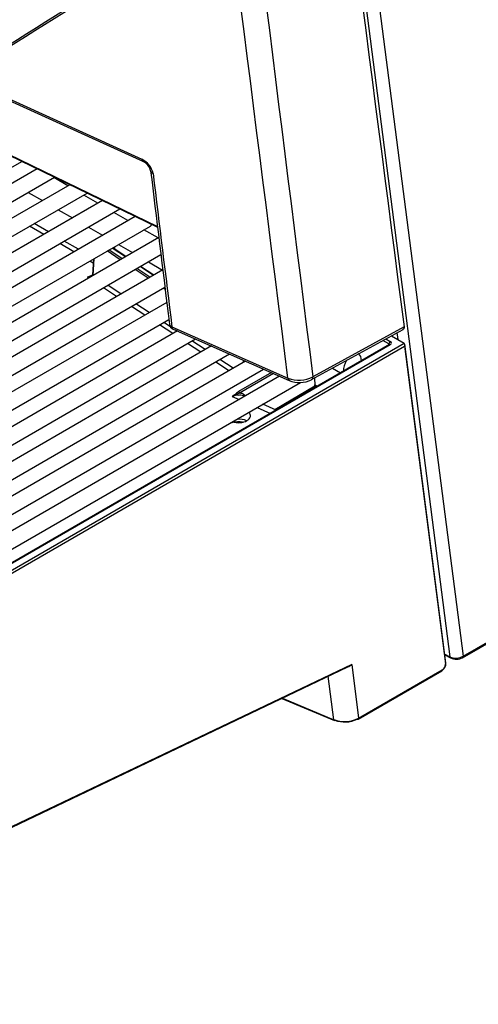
# Model space of a CAD drawing. Header units: millimetres. Extents: x 0 to 592, y 0 to 418.
# Tile 22 of 37: x 475 to 489, y 116 to 147. Entities that reach past the tile are written whole.
import ezdxf

# ---------------------------------------------------------------- set-up
doc = ezdxf.new("R2010")
doc.units = ezdxf.units.MM
doc.layers.add('140.966_BW4NEO_C', color=7, linetype='Continuous')
doc.layers.add('Standard', color=7, linetype='Continuous')

# ---------------------------------------------------------------- blocks, each defined once
blk = doc.blocks.new('SE3')
at = {"layer": '140.966_BW4NEO_C', "color": 7, "linetype": 'Continuous'}
for p, q in [((480.625, 187.238), (488.452, 126.709)), ((480.206, 187.221), (488.033, 126.69)), ((488.431, 126.663), (543.338, 158.364)), ((488.452, 126.709), (543.359, 158.41)), ((472.62, 144.858), (478.402, 142.231)), ((472.671, 144.891), (478.355, 142.306)), ((471.112, 143.917), (478.849, 140.169)), ((471.134, 143.931), (478.846, 140.195)), ((468.987, 139.008), (474.58, 142.237)), ((475.063, 142.003), (452.735, 129.112)), ((452.985, 128.679), (475.607, 141.739)), ((476.03, 141.471), (475.586, 141.727)), ((476.09, 141.505), (453.68, 128.567)), ((453.93, 128.134), (476.634, 141.242)), ((474.786, 141.265), (475.23, 141.009)), ((477.117, 141.008), (454.624, 128.021)), ((476.975, 140.926), (476.53, 141.182)), ((454.874, 127.588), (477.661, 140.745)), ((475.73, 140.72), (476.175, 140.464)), ((477.919, 140.381), (477.475, 140.637)), ((478.144, 140.511), (455.568, 127.476)), ((475.418, 140.027), (474.974, 140.284)), ((455.818, 127.043), (478.622, 140.209)), ((475.275, 139.945), (474.831, 140.201)), ((476.675, 140.175), (477.119, 139.919)), ((478.863, 139.835), (478.419, 140.092)), ((478.888, 139.85), (456.512, 126.931)), ((476.219, 139.399), (475.775, 139.656)), ((476.362, 139.482), (475.918, 139.738)), ((477.679, 139.152), (477.266, 139.426)), ((477.732, 139.183), (477.319, 139.457)), ((477.839, 139.244), (477.426, 139.519)), ((477.852, 139.252), (477.439, 139.526)), ((477.475, 139.547), (477.474, 139.503)), ((477.494, 139.558), (477.492, 139.491)), ((477.619, 139.63), (478.063, 139.374)), ((456.762, 126.498), (478.954, 139.311)), ((476.828, 139.048), (476.719, 139.111)), ((476.836, 139.178), (476.803, 138.676)), ((476.848, 139.185), (476.813, 138.66)), ((478.563, 139.085), (479.007, 138.828)), ((479.013, 138.832), (457.456, 126.386)), ((478.557, 138.569), (478.144, 138.843)), ((478.61, 138.599), (478.197, 138.874)), ((478.718, 138.661), (478.304, 138.936)), ((478.73, 138.668), (478.317, 138.943)), ((476.649, 138.6), (476.804, 138.682)), ((476.684, 138.577), (476.649, 138.6)), ((476.82, 138.656), (476.813, 138.66)), ((476.813, 138.659), (476.813, 138.66)), ((457.706, 125.953), (479.079, 138.293)), ((477.564, 137.996), (477.15, 138.269)), ((477.701, 138.074), (477.286, 138.348)), ((479.089, 138.216), (479.022, 138.26)), ((479.08, 138.288), (479.075, 138.291)), ((479.138, 137.814), (458.4, 125.841)), ((478.445, 137.414), (478.031, 137.687)), ((478.581, 137.492), (478.167, 137.766)), ((458.65, 125.408), (479.204, 137.275)), ((479.252, 137.049), (479.048, 137.184)), ((479.472, 136.916), (459.345, 125.296)), ((479.326, 136.832), (478.912, 137.106)), ((479.299, 137.047), (482.945, 135.434)), ((479.339, 136.975), (482.985, 135.363)), ((479.462, 136.911), (479.416, 136.941)), ((483.683, 135.388), (486.563, 136.966)), ((486.591, 137.05), (483.725, 135.479)), ((459.595, 124.863), (480.038, 136.666)), ((480.343, 136.329), (479.928, 136.602)), ((486.118, 136.511), (485.93, 136.619)), ((486.016, 136.666), (486.16, 136.583)), ((486.197, 136.765), (486.596, 136.531)), ((486.403, 136.644), (486.375, 136.863)), ((480.541, 136.444), (460.289, 124.751)), ((486.13, 136.488), (463.084, 123.182)), ((486.16, 136.485), (463.114, 123.179)), ((463.292, 123.076), (486.596, 136.531)), ((463.335, 123.003), (486.601, 136.436)), ((480.207, 136.25), (479.792, 136.524)), ((486.117, 136.481), (486.118, 136.511)), ((486.596, 136.531), (486.596, 136.531)), ((486.601, 136.436), (487.89, 126.467)), ((487.907, 126.499), (486.614, 136.498)), ((460.539, 124.318), (481.108, 136.193)), ((481.611, 135.971), (461.233, 124.206)), ((481.224, 135.747), (480.809, 136.021)), ((481.548, 135.934), (481.55, 135.998)), ((481.608, 135.969), (481.608, 135.972)), ((485.169, 136.195), (485.163, 136.198)), ((461.483, 123.773), (482.177, 135.72)), ((481.087, 135.668), (480.673, 135.942)), ((484.342, 135.749), (484.595, 135.602)), ((482.68, 135.498), (462.177, 123.66)), ((482.429, 135.609), (481.395, 135.012)), ((482.493, 135.581), (481.423, 134.963)), ((483.777, 135.44), (483.785, 135.195)), ((483.797, 135.208), (483.789, 135.446)), ((462.427, 123.227), (483.339, 135.301)), ((482.537, 134.449), (483.785, 135.195)), ((483.796, 135.224), (483.828, 135.206)), ((483.797, 135.204), (483.796, 135.212)), ((481.357, 134.937), (481.189, 134.861)), ((481.189, 134.861), (481.409, 134.764)), ((481.423, 134.963), (481.357, 134.937)), ((481.588, 134.867), (481.538, 134.889)), ((481.976, 134.514), (482.392, 134.33)), ((482.572, 134.434), (482.155, 134.617)), ((481.296, 134.064), (481.296, 134.044)), ((481.48, 134.063), (481.48, 134.044)), ((487.872, 126.774), (488.033, 126.69)), ((487.875, 126.748), (488.055, 126.654)), ((462.602, 115.786), (484.831, 126.374)), ((484.95, 126.453), (462.619, 115.816)), ((484.95, 126.453), (485.162, 124.762)), ((484.383, 124.718), (484.21, 126.079)), ((485.15, 124.735), (487.78, 126.253)), ((485.162, 124.762), (487.792, 126.281)), ((482.751, 125.383), (484.402, 124.695)), ((482.769, 125.392), (484.383, 124.718))]:
    blk.add_line(p, q, dxfattribs=at)
for centre, radius, start, end in [((478.074, 141.723), 0.647, 11.9949, 64.1917), ((478.217, 141.849), 0.424, 12.9059, 65.1751), ((479.42, 137.158), 0.2, 187.0045, 246.0051), ((483.286, 136.294), 0.925, 248.3681, 298.2806), ((483.307, 136.147), 0.848, 247.6733, 296.3581), ((480.337, 136.161), 1.554, 303.2322, 309.6353), ((481.529, 133.848), 1.068, 98.0929, 108.5523), ((481.606, 134.65), 0.419, 120.2458, 131.4584), ((488.224, 127.106), 0.457, 245.2766, 299.8276), ((484.635, 126.805), 0.473, 294.4674, 311.8338), ((487.627, 126.488), 0.281, 303.0128, 2.2435), ((488.234, 127.041), 0.426, 245.1474, 297.5278), ((484.724, 125.603), 0.948, 248.91, 297.5191), ((484.731, 125.505), 0.86, 248.6561, 296.8804)]:
    blk.add_arc(centre, radius, start, end, dxfattribs=at)
for centre, major_axis, ratio, start_param, end_param in [((478.829, 141.968), (0.199, 0.024), 0.641629, 3.140141, 3.970547), ((478.497, 140.426), (-0.125, 0.217), 0.57735, 3.141593, 3.571512), ((479.42, 137.158), (0.199, 0.024), 0.64172, 3.14199, 3.98278), ((486.16, 136.534), (0.03, 0.052), 0.577131, 0.785208, 2.338551), ((486.098, 136.534), (-0.0961, 0), 0.670696, 2.278986, 4.004734), ((486.16, 136.436), (0.03, -0.052), 0.57735, 2.356194, 3.141593), ((486.559, 136.46), (-0.0352, -0.0712), 0.615686, 1.531174, 3.093244), ((484.969, 135.848), (0.2, 0.346), 0.57735, 1.485721, 2.448808), ((484.969, 135.848), (0.2, 0.346), 0.57735, 0, 0.034051), ((484.969, 135.848), (0.2, 0.346), 0.57735, 5.405173, 6.283185), ((483.066, 135.546), (0.081, 0.183), 0.496393, 2.431609, 3.141588), ((483.587, 135.563), (-0.096, 0.175), 0.562039, 3.141255, 3.936105), ((483.827, 135.171), (0.0308, -0.0515), 0.567362, 3.935715, 4.884079), ((483.827, 135.254), (0.0301, 0.0519), 0.57592, 3.141593, 3.945636), ((483.776, 135.164), (-0.0801, -0.0013), 0.683906, 3.313899, 3.993741), ((481.328, 134.931), (0.0263, -0.0302), 0.680647, 1.19683, 2.233922), ((481.386, 134.943), (0.0068, -0.0394), 0.731284, 4.729127, 5.777373), ((481.395, 134.979), (0.02, -0.0346), 0.57735, 0.802851, 2.356194), ((481.202, 134.32), (-0.347, -0.611), 0.588747, 3.20461, 3.449808), ((481.202, 134.32), (-0.347, -0.611), 0.588747, 2.949923, 3.20461), ((481.388, 134.256), (-0.379, 0), 0.57735, 1.053906, 3.658483), ((481.388, 133.924), (-0.393, 0), 0.57735, 3.998809, 4.820352), ((488.101, 126.743), (0.0463, 0.0886), 0.578957, 2.469998, 3.1406), ((488.381, 126.75), (-0.05, 0.0866), 0.57735, 3.141586, 3.926991), ((487.792, 126.395), (-0.07, -0.121), 0.57735, 0.785437, 2.494289), ((487.848, 126.492), (-0.0595, -0.0077), 0.651313, 2.27695, 3.141593), ((487.75, 126.305), (-0.03, 0.052), 0.57735, 3.141593, 3.926991), ((484.418, 124.753), (0.0231, 0.0554), 0.478315, 2.421101, 3.85898), ((485.12, 124.787), (-0.03, 0.052), 0.57735, 2.356194, 3.141593), ((485.12, 124.787), (-0.03, 0.052), 0.57735, 3.141593, 3.926991)]:
    blk.add_ellipse(centre, major_axis=major_axis, ratio=ratio, start_param=start_param, end_param=end_param, dxfattribs=at)
for points in [[(483.382, 161.864), (484.452, 153.592), (485.522, 145.321), (486.591, 137.05)], [(482.945, 135.434), (481.895, 143.726), (480.846, 152.018), (479.797, 160.311)], [(480.606, 160.343), (481.645, 152.054), (482.685, 143.767), (483.725, 135.479)], [(468.748, 142.511), (471.946, 144.507), (475.143, 146.502), (478.34, 148.496)], [(468.804, 142.476), (471.882, 144.399), (475.063, 146.384), (478.347, 148.432)], [(478.631, 141.944), (478.809, 140.493), (479.006, 138.889), (479.222, 137.134)], [(478.707, 141.858), (478.904, 140.254), (479.102, 138.65), (479.299, 137.047)], [(476.815, 138.689), (476.813, 138.668), (476.775, 138.624), (476.691, 138.602), (476.649, 138.6)], [(479.299, 137.047), (479.303, 137.011), (479.318, 136.985), (479.339, 136.975)], [(481.378, 134.906), (481.437, 134.915), (481.491, 134.909), (481.538, 134.889)]]:
    blk.add_open_spline(points, degree=3, dxfattribs=at)
for points, knots in [([(478.355, 142.306), (478.357, 142.29), (478.361, 142.274), (478.375, 142.249), (478.384, 142.24), (478.395, 142.234)], [0, 0, 0, 0, 0.25, 0.25, 0.4997826, 0.4997826, 0.4997826, 0.4997826]), ([(476.719, 138.599), (476.712, 138.598), (476.689, 138.596), (476.666, 138.599), (476.649, 138.6)], [0.6552201, 0.6552201, 0.6552201, 0.6552201, 0.7572952, 1, 1, 1, 1]), ([(476.815, 138.691), (476.808, 138.687), (476.804, 138.682), (476.803, 138.671), (476.807, 138.665), (476.813, 138.66)], [0, 0, 0, 0, 0.5, 0.5, 1, 1, 1, 1]), ([(486.591, 137.05), (486.592, 137.045), (486.593, 137.035), (486.592, 137.021), (486.59, 137.009), (486.586, 136.993), (486.576, 136.976), (486.564, 136.967), (486.558, 136.963), (486.557, 136.963)], [0, 0, 0, 0, 0.0626256, 0.1249365, 0.1875631, 0.2511263, 0.3763573, 0.4999059, 0.5064, 0.5064, 0.5064, 0.5064]), ([(483.785, 135.195), (483.787, 135.196), (483.79, 135.199), (483.794, 135.204), (483.797, 135.209), (483.796, 135.216), (483.793, 135.223), (483.788, 135.227), (483.785, 135.229)], [0, 0, 0, 0, 0.128953, 0.273004, 0.432147, 0.606372, 0.795663, 1, 1, 1, 1]), ([(481.137, 134.03), (481.169, 134.042), (481.254, 134.065), (481.394, 134.076), (481.491, 134.067), (481.535, 134.059)], [0.0915861, 0.0915861, 0.0915861, 0.0915861, 0.2097603, 0.3447864, 0.4740404, 0.4740404, 0.4740404, 0.4740404])]:
    blk.add_open_spline(points, degree=3, knots=knots, dxfattribs=at)

msp = doc.modelspace()

# ---------------------------------------------------------------- block references
at = {"layer": 'Standard'}
msp.add_blockref('SE3', (0, 0), dxfattribs=at)

doc.saveas('drawing.dxf')
